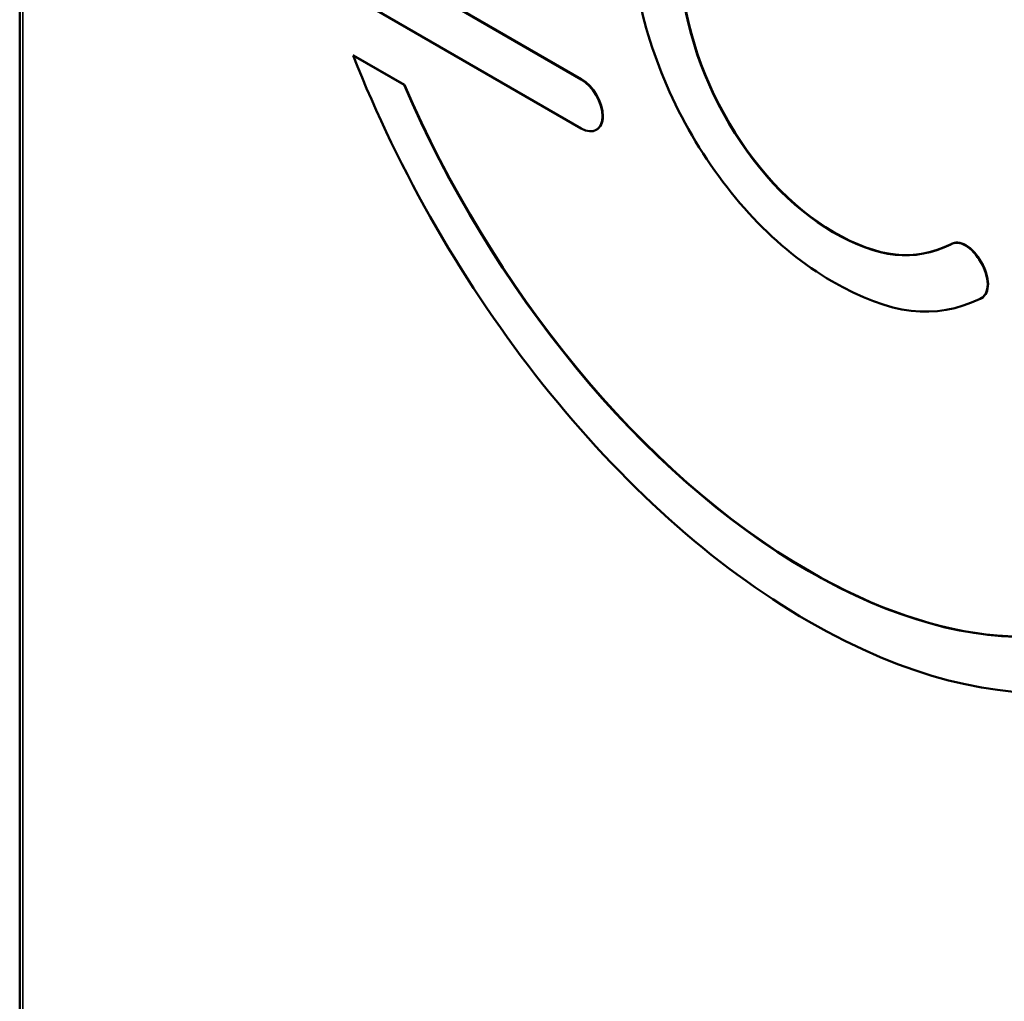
# Model space of a CAD drawing. Header units: inches. Extents: x 0 to 136, y 2 to 86.
# Tile 55 of 74: x 96 to 106, y 39 to 50. Entities that reach past the tile are written whole.
import ezdxf

# ---------------------------------------------------------------- set-up
doc = ezdxf.new("R2010")
doc.units = ezdxf.units.IN
doc.header["$LTSCALE"] = 4
doc.header["$MEASUREMENT"] = 0
doc.layers.add('Visible (ANSI)', color=7, linetype='Continuous', lineweight=50)
doc.layers.add('Visible Narrow (ANSI)', color=7, linetype='Continuous', lineweight=35)

msp = doc.modelspace()

# ---------------------------------------------------------------- linework, layer by layer
at = {"layer": 'Visible (ANSI)'}
for p, q in [((95.5628, 73.7713), (95.5628, 34.3755)), ((101.6828, 49.0558), (99.1871, 50.4967)), ((101.6863, 49.0578), (99.1906, 50.4987)), ((98.9579, 50.0944), (101.6828, 48.5212)), ((99.2001, 49.3178), (99.1966, 49.3157)), ((99.7511, 48.9956), (99.1966, 49.3157)), ((99.7546, 48.9977), (99.2001, 49.3178)), ((99.7546, 48.9977), (99.7511, 48.9956)), ((101.8495, 48.5072), (101.846, 48.5052)), ((105.7126, 47.2616), (105.7091, 47.2596)), ((106.0453, 46.6747), (106.0418, 46.6726))]:
    msp.add_line(p, q, dxfattribs=at)
for points in [[(102.2314, 50.7072), (102.2314, 50.0032), (102.4516, 49.2239), (102.8515, 48.5128)], [(103.2348, 48.678), (102.9257, 49.2398), (102.7555, 49.8581), (102.7555, 50.419)], [(103.2383, 48.68), (102.9293, 49.2418), (102.759, 49.8602), (102.759, 50.421)], [(101.9139, 48.6551), (101.9139, 48.8025), (101.8102, 48.9822), (101.6828, 49.0558)], [(101.9174, 48.6571), (101.9174, 48.8045), (101.8138, 48.9843), (101.6863, 49.0578)], [(104.1611, 43.6996), (102.324, 44.7602), (100.7027, 46.7894), (99.7511, 48.9956)], [(104.1646, 43.7016), (102.3275, 44.7622), (100.7062, 46.7914), (99.7546, 48.9977)], [(101.6828, 48.5212), (101.8102, 48.4476), (101.9139, 48.5077), (101.9139, 48.6551)], [(101.8495, 48.5072), (101.8914, 48.5314), (101.9174, 48.5833), (101.9174, 48.6571)], [(108.5705, 43.9037), (107.619, 42.7962), (105.9979, 42.6391), (104.1611, 43.6996)], [(107.8934, 43.3381), (106.9351, 42.7858), (105.6173, 42.8629), (104.1646, 43.7016)]]:
    msp.add_open_spline(points, degree=3, dxfattribs=at)
for points, knots in [([(99.1966, 49.3157), (100.2032, 46.7628), (102.0511, 44.3705), (104.1611, 43.1523), (106.2707, 41.9343), (108.1188, 42.1927), (109.1253, 43.5834)], [2, 2, 2, 2, 3, 3, 3, 4, 4, 4, 4]), ([(105.7085, 47.2593), (105.3075, 47.0657), (104.9239, 47.1057), (104.4258, 47.3933), (103.9682, 47.6575), (103.5452, 48.1137), (103.2348, 48.678)], [15, 15, 15, 15, 16, 16, 16, 17, 17, 17, 17]), ([(105.712, 47.2613), (105.311, 47.0677), (104.9274, 47.1077), (104.4293, 47.3953), (103.9717, 47.6595), (103.5487, 48.1158), (103.2383, 48.68)], [15.0000185, 15.0000185, 15.0000185, 15.0000185, 16, 16, 16, 17, 17, 17, 17]), ([(102.8515, 48.5128), (103.2555, 47.7943), (103.8102, 47.2068), (104.4132, 46.8587), (105.0543, 46.4886), (105.5375, 46.4309), (106.0287, 46.6662)], [10, 10, 10, 10, 11, 11, 11, 12, 12, 12, 12]), ([(106.0287, 46.6662), (106.0809, 46.6877), (106.112, 46.7474), (106.112, 46.8259), (106.112, 46.9734), (105.9961, 47.1745), (105.8687, 47.2481), (105.8115, 47.2811), (105.7529, 47.2852), (105.7085, 47.2593)], [12, 12, 12, 12, 13, 13, 13, 14, 14, 14, 15, 15, 15, 15]), ([(106.0453, 46.6747), (106.0896, 46.7002), (106.1156, 46.7563), (106.1156, 46.8279), (106.1156, 46.9754), (105.9996, 47.1766), (105.8722, 47.2501), (105.8152, 47.283), (105.7569, 47.2872), (105.7126, 47.2616)], [12.0865175, 12.0865175, 12.0865175, 12.0865175, 13, 13, 13, 14, 14, 14, 14.9957206, 14.9957206, 14.9957206, 14.9957206])]:
    msp.add_open_spline(points, degree=3, knots=knots, dxfattribs=at)
at = {"layer": 'Visible Narrow (ANSI)'}
for p, q in [((95.596, 73.6929), (95.596, 34.3613)), ((101.6863, 49.0578), (101.6828, 49.0558)), ((101.9174, 48.6571), (101.9139, 48.6551)), ((103.2383, 48.68), (103.2348, 48.678)), ((104.1646, 43.7016), (104.1611, 43.6996))]:
    msp.add_line(p, q, dxfattribs=at)

doc.saveas('drawing.dxf')
